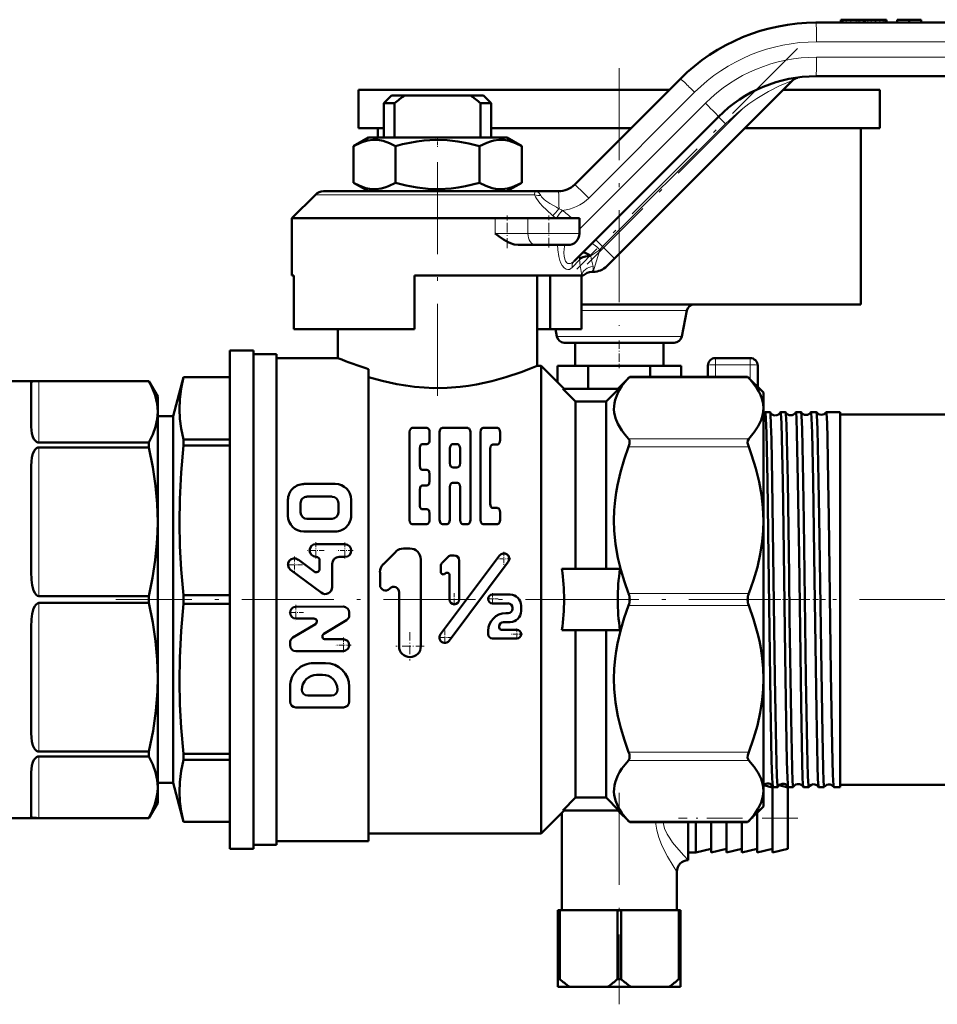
# Model space of a CAD drawing. Extents: x -1438 to 1837, y -1689 to 607.
# Tile 42 of 92: x -687 to -567, y -222 to -93. Entities that reach past the tile are written whole.
import ezdxf

# ---------------------------------------------------------------- set-up
doc = ezdxf.new("R2010")
doc.units = 0
doc.linetypes.add('DASHDOT', pattern=[18.5, 12, -3, 0.5, -3])

msp = doc.modelspace()

# ---------------------------------------------------------------- linework, layer by layer
at = {"color": 7, "lineweight": 50}
for p, q in [((-583.25, -93.68), (-509.61, -93.68)), ((-579.98, -93.33), (-580.01, -93.33)), ((-580.01, -93.33), (-580.01, -93.68)), ((-579.9, -93.33), (-579.98, -93.33)), ((-579.71, -93.33), (-579.9, -93.33)), ((-579.9, -93.33), (-579.9, -93.33)), ((-579.9, -93.33), (-579.9, -93.33)), ((-579.9, -93.33), (-579.9, -93.68)), ((-579.32, -93.33), (-579.71, -93.33)), ((-578.7, -93.33), (-579.32, -93.33)), ((-578, -93.33), (-578.7, -93.33)), ((-577.75, -93.33), (-578, -93.33)), ((-577.53, -93.33), (-577.75, -93.33)), ((-577.1, -93.33), (-577.53, -93.33)), ((-576.94, -93.33), (-577.1, -93.33)), ((-576.81, -93.33), (-576.94, -93.33)), ((-576.94, -93.33), (-576.94, -93.68)), ((-576.48, -93.33), (-576.81, -93.33)), ((-576.07, -93.33), (-576.48, -93.33)), ((-575.58, -93.33), (-576.07, -93.33)), ((-575.52, -93.33), (-575.57, -93.33)), ((-575.46, -93.33), (-575.52, -93.33)), ((-574.91, -93.33), (-575.46, -93.33)), ((-574.47, -93.33), (-574.91, -93.33)), ((-574.29, -93.33), (-574.47, -93.33)), ((-574.16, -93.33), (-574.29, -93.33)), ((-574.09, -93.33), (-574.16, -93.33)), ((-574.06, -93.33), (-574.09, -93.33)), ((-574.06, -93.33), (-574.06, -93.68)), ((-572.65, -93.33), (-571.1, -93.33)), ((-572.65, -93.33), (-572.65, -93.68)), ((-571.1, -93.33), (-569.55, -93.33)), ((-571.1, -93.33), (-571.1, -93.68)), ((-569.55, -93.33), (-569.55, -93.68)), ((-569.55, -93.33), (-569.55, -93.68)), ((-614.72, -114.8), (-600.92, -101)), ((-586.31, -101.24), (-609.52, -124.45)), ((-509.53, -100.68), (-583.25, -100.68)), ((-642.9, -102.43), (-608.9, -102.43)), ((-642.9, -102.43), (-642.9, -107.43)), ((-608.9, -102.43), (-602.35, -102.43)), ((-587.5, -102.43), (-574.9, -102.43)), ((-574.9, -102.43), (-574.9, -107.43)), ((-638.6, -103.18), (-639.6, -104.18)), ((-638.6, -103.18), (-636.89, -103.18)), ((-628.32, -103.18), (-636.89, -103.18)), ((-628.32, -103.18), (-626.6, -103.18)), ((-626.6, -103.18), (-625.6, -104.18)), ((-639.6, -104.18), (-638.2, -104.18)), ((-639.6, -104.18), (-639.6, -108.68)), ((-638.2, -108.68), (-638.2, -104.18)), ((-627, -104.18), (-625.6, -104.18)), ((-627, -108.68), (-627, -104.18)), ((-625.6, -104.18), (-625.6, -108.68)), ((-595.97, -105.95), (-614.8, -124.78)), ((-642.9, -107.43), (-639.6, -107.43)), ((-640.4, -107.43), (-640.4, -108.68)), ((-625.6, -107.43), (-608.9, -107.43)), ((-608.9, -107.43), (-607.35, -107.43)), ((-592.5, -107.43), (-574.9, -107.43)), ((-577.4, -107.43), (-577.4, -130.43)), ((-641.63, -108.68), (-643.57, -109.8)), ((-628.09, -108.68), (-641.63, -108.68)), ((-623.58, -108.68), (-628.09, -108.68)), ((-623.58, -108.68), (-621.63, -109.8)), ((-643.57, -109.8), (-643.57, -114.56)), ((-638.09, -109.8), (-638.09, -114.56)), ((-627.12, -109.8), (-627.12, -114.56)), ((-621.63, -109.8), (-621.63, -114.56)), ((-641.63, -115.68), (-643.57, -114.56)), ((-623.58, -115.68), (-621.63, -114.56)), ((-648.54, -116.12), (-651.6, -119.18)), ((-619.97, -115.68), (-647.48, -115.68)), ((-619.97, -115.68), (-616.84, -115.68)), ((-625.1, -119.18), (-651.6, -119.18)), ((-651.6, -126.68), (-651.6, -119.18)), ((-625.1, -119.18), (-620.81, -119.18)), ((-614.1, -119.18), (-620.81, -119.18)), ((-614.1, -121.18), (-614.1, -119.18)), ((-619.8, -122.68), (-622.08, -122.68)), ((-619.8, -122.68), (-615.6, -122.68)), ((-613.76, -123.74), (-613.77, -123.75)), ((-609.52, -124.45), (-610.52, -125.45)), ((-651.36, -126.68), (-651.6, -126.68)), ((-651.36, -133.68), (-651.36, -126.68)), ((-613.81, -126.68), (-635.6, -126.68)), ((-635.6, -126.68), (-635.6, -133.68)), ((-619.6, -126.68), (-619.6, -138.43)), ((-617.9, -133.68), (-617.9, -126.68)), ((-613.84, -133.68), (-613.84, -126.68)), ((-613.81, -126.68), (-613.6, -126.68)), ((-612.48, -126.18), (-612.29, -126.18)), ((-613.84, -130.43), (-608.9, -130.43)), ((-608.9, -130.43), (-577.4, -130.43)), ((-600.09, -131.24), (-600.74, -134.62)), ((-635.6, -133.68), (-651.36, -133.68)), ((-645.6, -137.43), (-645.6, -133.68)), ((-617.9, -133.68), (-619.6, -133.68)), ((-617.9, -133.68), (-613.84, -133.68)), ((-617.24, -133.68), (-617.06, -134.62)), ((-601.73, -135.43), (-616.08, -135.43)), ((-614.65, -135.43), (-614.65, -138.43)), ((-603.15, -135.43), (-603.15, -138.43)), ((-656.6, -136.43), (-659.71, -136.43)), ((-659.71, -136.43), (-659.71, -201.43)), ((-656.6, -136.43), (-656.6, -201.43)), ((-653.6, -136.93), (-656.6, -136.93)), ((-653.6, -136.93), (-653.6, -168.93)), ((-645.6, -137.43), (-653.6, -137.43)), ((-619.1, -138.43), (-619.6, -138.43)), ((-619.1, -138.43), (-619.1, -168.93)), ((-616.1, -141.43), (-619.1, -138.43)), ((-612.94, -138.43), (-616.98, -138.43)), ((-616.98, -138.43), (-616.98, -140.55)), ((-604.86, -138.43), (-612.94, -138.43)), ((-612.94, -138.43), (-612.94, -141.43)), ((-604.86, -138.43), (-604.86, -139.87)), ((-600.82, -138.43), (-604.86, -138.43)), ((-600.82, -138.43), (-600.82, -139.87)), ((-597.35, -138.43), (-597.35, -139.87)), ((-596.35, -137.43), (-594.1, -137.43)), ((-594.1, -137.43), (-591.85, -137.43)), ((-590.85, -138.43), (-590.85, -141.18)), ((-665.73, -139.93), (-667.1, -145.03)), ((-665.73, -139.93), (-665.73, -139.94)), ((-659.71, -139.93), (-665.73, -139.93)), ((-659.71, -139.94), (-665.73, -139.94)), ((-641.6, -138.86), (-641.6, -168.93)), ((-609.1, -141.43), (-607.54, -139.87)), ((-607.68, -140.02), (-607.54, -139.87)), ((-607.54, -139.87), (-592.16, -139.87)), ((-592.16, -139.87), (-592.02, -140.02)), ((-590.1, -141.93), (-592.16, -139.87)), ((-688.6, -140.43), (-670.26, -140.43)), ((-685.6, -140.66), (-685.6, -146.39)), ((-684.6, -140.43), (-670.26, -140.43)), ((-670.26, -140.43), (-670.26, -140.43)), ((-669.1, -142.43), (-670.26, -140.43)), ((-669.1, -144.45), (-669.1, -142.43)), ((-614.6, -143.1), (-616.26, -141.43)), ((-616.26, -141.43), (-608.94, -141.43)), ((-610.6, -143.1), (-608.94, -141.43)), ((-590.1, -141.93), (-590.1, -143.99)), ((-610.6, -143.1), (-614.6, -143.1)), ((-614.6, -143.1), (-614.6, -164.93)), ((-610.6, -143.1), (-610.6, -164.93)), ((-669.1, -158.79), (-669.1, -144.45)), ((-667.1, -145.03), (-669.1, -145.03)), ((-667.1, -145.03), (-667.1, -192.83)), ((-590.1, -143.99), (-590.1, -158.6)), ((-589.24, -144.47), (-589.85, -144.47)), ((-587.23, -144.47), (-587.86, -144.47)), ((-585.21, -144.47), (-585.88, -144.47)), ((-583.19, -144.47), (-583.9, -144.47)), ((-581.92, -144.47), (-581.93, -144.48)), ((-580.1, -144.47), (-581.92, -144.47)), ((-580.1, -144.47), (-580.1, -153.47)), ((-535.1, -144.78), (-580.1, -144.78)), ((-636.26, -147.11), (-636.26, -158.53)), ((-635.92, -146.55), (-633.99, -146.54)), ((-633.64, -147.1), (-633.64, -148.09)), ((-632.34, -147.1), (-632.34, -158.53)), ((-631.98, -146.54), (-628.67, -146.54)), ((-628.32, -147.1), (-628.32, -158.53)), ((-627.02, -147.1), (-627.02, -158.53)), ((-626.67, -146.54), (-624.79, -146.54)), ((-624.44, -147.1), (-624.44, -148.15)), ((-684.6, -148.46), (-670.26, -148.46)), ((-670.26, -149.1), (-670.26, -148.46)), ((-659.71, -148.04), (-665.73, -148.04)), ((-665.73, -148.04), (-665.73, -148.82)), ((-659.71, -148.82), (-665.73, -148.82)), ((-634.59, -148.65), (-633.99, -148.65)), ((-630.64, -148.65), (-630.01, -148.65)), ((-625.39, -148.7), (-624.79, -148.7)), ((-684.6, -149.1), (-670.26, -149.1)), ((-634.93, -149.2), (-634.93, -151.46)), ((-630.99, -149.2), (-630.99, -151.13)), ((-629.67, -149.2), (-629.67, -151.13)), ((-625.74, -149.26), (-625.74, -156.43)), ((-685.6, -151.49), (-685.6, -165.32)), ((-634.59, -152.02), (-633.99, -152.02)), ((-633.64, -152.58), (-633.64, -153.49)), ((-630.64, -151.69), (-630.01, -151.69)), ((-650.05, -153.86), (-645.94, -153.86)), ((-634.59, -154.04), (-633.99, -154.04)), ((-630.65, -153.71), (-630.01, -153.71)), ((-580.1, -153.47), (-580.1, -193.39)), ((-634.93, -154.6), (-634.93, -156.6)), ((-631, -154.27), (-631, -158.53)), ((-629.66, -154.27), (-629.66, -158.53)), ((-652.11, -157.99), (-652.11, -155.93)), ((-650.46, -157.58), (-650.46, -156.34)), ((-649.64, -155.51), (-646.35, -155.51)), ((-645.53, -157.57), (-645.53, -156.34)), ((-643.86, -157.98), (-643.88, -155.92)), ((-634.59, -157.15), (-633.99, -157.15)), ((-633.64, -157.71), (-633.64, -158.53)), ((-625.39, -156.99), (-624.79, -156.99)), ((-624.44, -157.54), (-624.44, -158.53)), ((-669.1, -179.07), (-669.1, -158.79)), ((-649.64, -158.4), (-646.35, -158.4)), ((-635.91, -159.09), (-633.99, -159.09)), ((-631.98, -159.09), (-631.35, -159.09)), ((-629.31, -159.09), (-628.67, -159.09)), ((-626.67, -159.09), (-624.79, -159.09)), ((-590.1, -158.6), (-590.1, -168.93)), ((-650.05, -160.05), (-645.93, -160.05)), ((-644.69, -161.71), (-648.48, -161.71)), ((-639.69, -164.34), (-638.04, -162.69)), ((-637.04, -162.27), (-636.21, -162.27)), ((-648.71, -165.28), (-650.78, -163.73)), ((-648.44, -163.36), (-648.48, -163.36)), ((-647.98, -163.82), (-647.98, -164.92)), ((-646.33, -164.28), (-646.33, -167.3)), ((-645.42, -163.36), (-644.69, -163.36)), ((-634.78, -175.02), (-634.79, -163.69)), ((-632.23, -173.47), (-624.52, -163.18)), ((-631.98, -164.11), (-631.24, -163.36)), ((-631.11, -174.31), (-623.39, -164.02)), ((-630.79, -163.18), (-630.42, -163.18)), ((-629.78, -163.82), (-629.78, -168.92)), ((-647.8, -168.03), (-651.77, -165.05)), ((-640.1, -167.05), (-640.1, -165.34)), ((-632.17, -164.56), (-632.17, -165.33)), ((-631.62, -165.55), (-631.6, -165.53)), ((-616.39, -164.93), (-608.81, -164.93)), ((-631.05, -165.75), (-631.05, -168.92)), ((-638.89, -167.55), (-638.83, -167.49)), ((-637.61, -175.03), (-637.62, -167.99)), ((-684.6, -168.48), (-670.26, -168.48)), ((-684.6, -169.38), (-670.26, -169.38)), ((-670.26, -169.38), (-670.26, -168.48)), ((-659.71, -168.37), (-665.73, -168.37)), ((-665.73, -168.37), (-665.73, -169.48)), ((-659.71, -169.48), (-665.73, -169.48)), ((-653.6, -168.93), (-653.6, -200.93)), ((-641.6, -168.93), (-641.6, -200.43)), ((-625.42, -168.28), (-623.13, -168.28)), ((-625.42, -169.43), (-623.41, -169.43)), ((-619.1, -168.93), (-619.1, -199.43)), ((-590.1, -168.93), (-590.1, -179.26)), ((-651.07, -169.87), (-644.89, -169.86)), ((-644.12, -170.63), (-644.12, -170.97)), ((-623.7, -170.72), (-623.41, -170.72)), ((-622.84, -170), (-622.84, -170.15)), ((-621.69, -170.44), (-621.69, -169.72)), ((-651.07, -171.41), (-648.73, -171.41)), ((-647.43, -173.4), (-644.49, -171.63)), ((-623.99, -171.87), (-623.13, -171.87)), ((-685.6, -172.54), (-685.6, -186.37)), ((-651.47, -173.89), (-648.53, -172.13)), ((-626, -173.02), (-626, -173.45)), ((-624.56, -172.44), (-624.56, -172.59)), ((-624.27, -172.87), (-622.26, -172.87)), ((-616.39, -172.93), (-608.81, -172.93)), ((-614.6, -172.93), (-614.6, -194.76)), ((-610.6, -172.93), (-610.6, -194.76)), ((-651.84, -174.56), (-651.84, -174.89)), ((-647.23, -174.11), (-644.89, -174.11)), ((-625.42, -174.02), (-622.26, -174.02)), ((-651.07, -175.66), (-644.89, -175.66)), ((-648.76, -177.21), (-647.21, -177.21)), ((-669.1, -193.41), (-669.1, -179.07)), ((-648.37, -178.75), (-647.59, -178.75)), ((-590.1, -179.26), (-590.1, -193.87)), ((-651.84, -182.23), (-651.84, -180.3)), ((-644.11, -182.23), (-644.11, -180.3)), ((-649.52, -181.46), (-646.43, -181.46)), ((-651.07, -183.01), (-644.89, -183)), ((-684.6, -188.76), (-670.26, -188.76)), ((-670.26, -189.4), (-670.26, -188.76)), ((-684.6, -189.4), (-670.26, -189.4)), ((-659.71, -189.04), (-665.73, -189.04)), ((-665.73, -189.04), (-665.73, -189.82)), ((-659.71, -189.82), (-665.73, -189.82)), ((-685.6, -191.47), (-685.6, -197.2)), ((-669.1, -192.83), (-667.1, -192.83)), ((-669.1, -195.43), (-669.1, -193.41)), ((-667.1, -192.83), (-665.73, -197.93)), ((-590.1, -193.87), (-590.1, -195.93)), ((-588.9, -193.43), (-590.08, -193.14)), ((-588.9, -193.31), (-588.9, -201.93)), ((-588.23, -193.39), (-588.86, -193.39)), ((-586.9, -193.43), (-588.05, -193.14)), ((-586.9, -193.43), (-586.9, -201.43)), ((-586.22, -193.39), (-586.87, -193.39)), ((-584.2, -193.39), (-584.89, -193.39)), ((-582.17, -193.39), (-582.91, -193.39)), ((-582.17, -193.38), (-582.17, -193.39)), ((-580.93, -193.39), (-580.94, -193.38)), ((-580.1, -193.39), (-580.93, -193.39)), ((-535.1, -193.08), (-580.1, -193.08)), ((-614.6, -194.76), (-616.26, -196.43)), ((-610.6, -194.76), (-614.6, -194.76)), ((-610.6, -194.76), (-608.94, -196.43)), ((-669.1, -195.43), (-670.26, -197.43)), ((-616.1, -196.43), (-619.1, -199.43)), ((-616.26, -196.43), (-608.94, -196.43)), ((-609.1, -196.43), (-607.54, -197.99)), ((-590.1, -195.93), (-592.16, -197.99)), ((-688.6, -197.43), (-670.26, -197.43)), ((-684.6, -197.43), (-670.26, -197.43)), ((-670.26, -197.43), (-670.26, -197.43)), ((-616.4, -196.73), (-616.4, -209.43)), ((-590.9, -196.73), (-590.9, -201.93)), ((-659.71, -197.92), (-665.73, -197.92)), ((-665.73, -197.92), (-665.73, -197.93)), ((-659.71, -197.93), (-665.73, -197.93)), ((-607.54, -197.99), (-607.68, -197.84)), ((-607.54, -197.99), (-592.16, -197.99)), ((-599.9, -197.99), (-599.9, -202.93)), ((-598.9, -197.99), (-598.9, -201.93)), ((-596.9, -197.99), (-596.9, -201.93)), ((-594.9, -197.99), (-594.9, -201.93)), ((-592.9, -197.99), (-592.9, -201.93)), ((-592.02, -197.84), (-592.16, -197.99)), ((-619.1, -199.43), (-641.6, -199.43)), ((-659.71, -201.43), (-656.6, -201.43)), ((-653.6, -200.93), (-656.6, -200.93)), ((-641.6, -200.43), (-653.6, -200.43)), ((-596.9, -201.43), (-598.9, -201.93)), ((-594.9, -201.43), (-596.9, -201.93)), ((-592.9, -201.43), (-594.9, -201.93)), ((-590.9, -201.43), (-592.9, -201.93)), ((-588.9, -201.43), (-590.9, -201.93)), ((-586.9, -201.43), (-588.9, -201.93)), ((-599.9, -201.93), (-598.9, -201.93)), ((-601.4, -204.43), (-601.4, -209.43)), ((-616.9, -209.43), (-616.9, -218.43)), ((-616.9, -209.43), (-616.66, -209.43)), ((-616.66, -209.43), (-616.66, -218.43)), ((-609.15, -209.43), (-616.66, -209.43)), ((-609.15, -209.43), (-609.15, -218.43)), ((-609.15, -209.43), (-608.66, -209.43)), ((-608.66, -209.43), (-608.66, -218.43)), ((-601.15, -209.43), (-608.66, -209.43)), ((-601.15, -209.43), (-601.15, -218.43)), ((-601.15, -209.43), (-600.9, -209.43)), ((-600.9, -209.43), (-600.9, -218.43)), ((-616.9, -218.43), (-616.66, -218.43)), ((-616.9, -219.43), (-616.9, -218.43)), ((-616.9, -219.43), (-615.45, -219.43)), ((-610.36, -219.43), (-615.45, -219.43)), ((-610.36, -219.43), (-607.45, -219.43)), ((-609.15, -218.43), (-608.66, -218.43)), ((-602.36, -219.43), (-607.45, -219.43)), ((-602.36, -219.43), (-600.9, -219.43)), ((-601.15, -218.43), (-600.9, -218.43)), ((-600.9, -219.43), (-600.9, -218.43))]:
    msp.add_line(p, q, dxfattribs=at)
at = {"color": 7, "lineweight": 18}
for p, q in [((-579.98, -93.33), (-579.98, -93.68)), ((-579.9, -93.33), (-579.9, -93.68)), ((-579.9, -93.33), (-579.9, -93.68)), ((-579.71, -93.33), (-579.71, -93.68)), ((-579.32, -93.33), (-579.32, -93.68)), ((-578.7, -93.33), (-578.7, -93.68)), ((-578, -93.33), (-578, -93.68)), ((-577.75, -93.33), (-577.75, -93.68)), ((-577.53, -93.33), (-577.53, -93.68)), ((-577.1, -93.33), (-577.1, -93.68)), ((-576.81, -93.33), (-576.81, -93.68)), ((-576.48, -93.33), (-576.48, -93.68)), ((-576.07, -93.33), (-576.07, -93.68)), ((-575.52, -93.33), (-575.52, -93.68)), ((-575.46, -93.33), (-575.46, -93.68)), ((-574.91, -93.33), (-574.91, -93.68)), ((-574.47, -93.33), (-574.47, -93.68)), ((-574.29, -93.33), (-574.29, -93.68)), ((-574.16, -93.33), (-574.16, -93.68)), ((-574.09, -93.33), (-574.09, -93.68)), ((-509.53, -96.18), (-583.17, -96.18)), ((-583.17, -98.18), (-509.45, -98.18)), ((-599.08, -102.77), (-612.88, -116.57)), ((-614.1, -120.62), (-597.67, -104.18)), ((-595.05, -106.88), (-595.97, -105.95)), ((-595.05, -106.88), (-611.07, -122.9)), ((-619.94, -116.12), (-648.54, -116.12)), ((-625.1, -121.18), (-625.1, -119.18)), ((-620.81, -121.18), (-620.81, -119.18)), ((-625.1, -121.18), (-620.81, -121.18)), ((-614.1, -121.18), (-620.81, -121.18)), ((-611.07, -122.9), (-611.99, -121.97)), ((-611.07, -122.9), (-611.46, -123.3)), ((-609.52, -124.45), (-611.07, -122.9)), ((-614.09, -124.6), (-614.06, -124.55)), ((-611.46, -123.3), (-612.62, -124.11)), ((-612.29, -126.18), (-611.46, -123.3)), ((-614.09, -124.6), (-615.06, -125.62)), ((-600.09, -131.24), (-613.84, -131.24)), ((-600.74, -134.62), (-617.06, -134.62)), ((-596.35, -138.3), (-596.35, -137.43)), ((-596.35, -138.3), (-596.35, -139.87)), ((-596.35, -138.3), (-591.85, -138.3)), ((-591.85, -138.3), (-591.85, -137.43)), ((-591.85, -138.3), (-591.85, -140.18)), ((-684.6, -140.43), (-684.6, -148.46)), ((-607.68, -140.02), (-592.02, -140.02)), ((-607.68, -147.95), (-592.02, -147.95)), ((-684.6, -149.1), (-684.6, -168.48)), ((-607.68, -149.03), (-592.02, -149.03)), ((-607.68, -168.16), (-592.02, -168.16)), ((-684.6, -169.38), (-684.6, -188.76)), ((-607.68, -169.7), (-592.02, -169.7)), ((-684.6, -189.4), (-684.6, -197.43)), ((-607.68, -188.83), (-592.02, -188.83)), ((-607.68, -189.91), (-592.02, -189.91)), ((-607.68, -197.84), (-592.02, -197.84))]:
    msp.add_line(p, q, dxfattribs=at)
at = {"color": 7, "linetype": 'DASHDOT', "lineweight": 18, "ltscale": 0.010515}
for p, q in [((-578, -93.29), (-578, -93.72)), ((-575.58, -93.29), (-575.58, -93.72))]:
    msp.add_line(p, q, dxfattribs=at)
at = {"color": 7, "linetype": 'DASHDOT', "lineweight": 18}
for p, q in [((-585.65, -97.04), (-614.46, -125.85)), ((-608.9, -99.63), (-608.9, -133.23)), ((-592.75, -104.85), (-613.09, -125.19)), ((-632.6, -111.87), (-632.6, -144.07)), ((-609.15, -168.93), (-674.55, -168.93)), ((-587.85, -168.93), (-612.67, -168.93)), ((-528.56, -168.93), (-586.47, -168.93)), ((-608.9, -194.13), (-608.9, -221.73))]:
    msp.add_line(p, q, dxfattribs=at)
at = {"color": 7, "linetype": 'DASHDOT', "lineweight": 18, "ltscale": 0.033697}
msp.add_line((-632.6, -108.57), (-632.6, -109.92), dxfattribs=at)
at = {"color": 7, "linetype": 'DASHDOT', "lineweight": 18, "ltscale": 0.106597}
msp.add_line((-623.52, -123.09), (-623.52, -118.82), dxfattribs=at)
at = {"color": 7, "linetype": 'DASHDOT', "lineweight": 18, "ltscale": 0.105015}
msp.add_line((-618.1, -123.03), (-618.1, -118.83), dxfattribs=at)
at = {"color": 7, "linetype": 'DASHDOT', "lineweight": 18, "ltscale": 0.090015}
msp.add_line((-608.9, -135.13), (-608.9, -138.73), dxfattribs=at)
at = {"color": 7, "linetype": 'DASHDOT', "lineweight": 18, "ltscale": 0.053536}
for p, q in [((-648.48, -161.46), (-648.48, -163.6)), ((-644.69, -161.47), (-644.69, -163.61))]:
    msp.add_line(p, q, dxfattribs=at)
at = {"color": 7, "linetype": 'DASHDOT', "lineweight": 18, "ltscale": 0.053537}
for p, q in [((-647.41, -162.53), (-649.56, -162.53)), ((-643.62, -162.54), (-645.76, -162.54)), ((-650.21, -164.39), (-652.35, -164.39)), ((-651.28, -163.32), (-651.28, -165.46))]:
    msp.add_line(p, q, dxfattribs=at)
at = {"color": 7, "linetype": 'DASHDOT', "lineweight": 18, "ltscale": 0.0456}
for p, q in [((-623.95, -162.69), (-623.95, -164.51)), ((-631.67, -172.98), (-631.67, -174.8))]:
    msp.add_line(p, q, dxfattribs=at)
at = {"color": 7, "linetype": 'DASHDOT', "lineweight": 18, "ltscale": 0.045599}
for p, q in [((-623.04, -163.6), (-624.87, -163.6)), ((-630.76, -173.89), (-632.58, -173.89))]:
    msp.add_line(p, q, dxfattribs=at)
at = {"color": 7, "linetype": 'DASHDOT', "lineweight": 18, "ltscale": 0.041454}
msp.add_line((-630.42, -168.09), (-630.42, -169.75), dxfattribs=at)
at = {"color": 7, "linetype": 'DASHDOT', "lineweight": 18, "ltscale": 0.037309}
for p, q in [((-625.42, -168.11), (-625.42, -169.6)), ((-624.68, -168.86), (-626.17, -168.86)), ((-622.26, -172.7), (-622.26, -174.19)), ((-621.52, -173.45), (-623.01, -173.45))]:
    msp.add_line(p, q, dxfattribs=at)
at = {"color": 7, "linetype": 'DASHDOT', "lineweight": 18, "ltscale": 0.041455}
msp.add_line((-629.59, -168.92), (-631.24, -168.92), dxfattribs=at)
at = {"color": 7, "linetype": 'DASHDOT', "lineweight": 18, "ltscale": 0.040375}
msp.add_line((-588.09, -168.93), (-589.71, -168.93), dxfattribs=at)
at = {"color": 7, "linetype": 'DASHDOT', "lineweight": 18, "ltscale": 0.041293}
msp.add_line((-586.07, -168.93), (-587.72, -168.93), dxfattribs=at)
at = {"color": 7, "linetype": 'DASHDOT', "lineweight": 18, "ltscale": 0.042334}
msp.add_line((-584.05, -168.93), (-585.74, -168.93), dxfattribs=at)
at = {"color": 7, "linetype": 'DASHDOT', "lineweight": 18, "ltscale": 0.043544}
msp.add_line((-582.02, -168.93), (-583.77, -168.93), dxfattribs=at)
at = {"color": 7, "linetype": 'DASHDOT', "lineweight": 18, "ltscale": 0.050247}
msp.add_line((-650.07, -170.64), (-652.08, -170.64), dxfattribs=at)
at = {"color": 7, "linetype": 'DASHDOT', "lineweight": 18, "ltscale": 0.050248}
for p, q in [((-651.07, -169.63), (-651.07, -171.64)), ((-644.89, -173.88), (-644.89, -175.89))]:
    msp.add_line(p, q, dxfattribs=at)
at = {"color": 7, "linetype": 'DASHDOT', "lineweight": 18, "ltscale": 0.092121}
msp.add_line((-636.2, -173.18), (-636.2, -176.87), dxfattribs=at)
at = {"color": 7, "linetype": 'DASHDOT', "lineweight": 18, "ltscale": 0.050249}
msp.add_line((-643.88, -174.88), (-645.89, -174.88), dxfattribs=at)
at = {"color": 7, "linetype": 'DASHDOT', "lineweight": 18, "ltscale": 0.09212}
msp.add_line((-634.35, -175.03), (-638.04, -175.03), dxfattribs=at)
at = {"color": 7, "linetype": 'DASHDOT', "lineweight": 18, "ltscale": 0.390015}
msp.add_line((-585.6, -197.43), (-601.2, -197.43), dxfattribs=at)
at = {"color": 7, "lineweight": 18}
for points in [[(-586.31, -101.24), (-588, -101.91), (-589.46, -102.65), (-590.98, -103.57), (-592, -104.27), (-592.79, -104.87), (-593.57, -105.51), (-595.05, -106.88)], [(-619.97, -115.68), (-619.76, -115.7), (-619.57, -115.77), (-619.36, -115.91), (-619.13, -116.23)], [(-619.94, -116.12), (-619.93, -115.77), (-619.95, -115.7), (-619.96, -115.68), (-619.96, -115.68), (-619.97, -115.68)], [(-617.57, -118.87), (-618.46, -118.07), (-618.88, -117.65), (-619.26, -117.22), (-619.68, -116.64), (-619.83, -116.38), (-619.94, -116.12)], [(-619.13, -116.23), (-619.03, -116.4), (-618.7, -116.73), (-618.47, -116.92), (-617.97, -117.26), (-617.11, -117.77), (-616.77, -117.95)], [(-616.34, -125.37), (-616.51, -125.06), (-616.64, -124.71), (-616.79, -124.18), (-616.91, -123.3), (-616.94, -122.68)], [(-616.02, -122.68), (-616.09, -123.19), (-616.12, -123.69), (-616.1, -124.15), (-616.02, -124.55), (-615.9, -124.81), (-615.75, -125), (-615.61, -125.08), (-615.45, -125.11), (-615.26, -125.08), (-615.07, -124.99), (-614.8, -124.78)], [(-615.06, -125.62), (-615.22, -125.77), (-615.41, -125.86), (-615.61, -125.89), (-615.81, -125.85), (-616.08, -125.68), (-616.34, -125.37)], [(-604.16, -197.99), (-604.01, -199.02), (-603.73, -199.99), (-603.38, -200.88), (-602.99, -201.71), (-602.61, -202.43), (-601.89, -203.66), (-601.4, -204.43)], [(-603.2, -197.99), (-603.11, -198.39), (-602.99, -198.78), (-602.65, -199.52), (-602.32, -200.08), (-601.95, -200.61), (-601.44, -201.25), (-600.48, -202.33), (-599.9, -202.93)]]:
    msp.add_lwpolyline(points, dxfattribs=at)
at = {"color": 7, "lineweight": 50}
for points in [[(-638.09, -109.8), (-638.89, -109.39), (-639.71, -109.1), (-640.38, -108.98), (-641.04, -108.96), (-641.71, -109.05), (-642.18, -109.17), (-642.65, -109.34), (-643.57, -109.8)], [(-627.12, -109.8), (-628.52, -109.44), (-629.94, -109.17), (-631.37, -109), (-632.87, -108.96), (-634.36, -109.05), (-635.3, -109.17), (-636.24, -109.34), (-637.17, -109.55), (-638.09, -109.8)], [(-621.63, -109.8), (-622.44, -109.39), (-623.26, -109.1), (-623.92, -108.98), (-624.59, -108.96), (-625.25, -109.05), (-625.72, -109.17), (-626.19, -109.34), (-627.12, -109.8)], [(-643.57, -114.56), (-642.76, -114.97), (-641.94, -115.26), (-641.28, -115.38), (-640.62, -115.4), (-639.95, -115.31), (-639.48, -115.19), (-639.01, -115.02), (-638.09, -114.56)], [(-638.09, -114.56), (-636.69, -114.92), (-635.27, -115.19), (-633.83, -115.36), (-632.34, -115.4), (-630.85, -115.31), (-629.9, -115.19), (-628.96, -115.02), (-628.04, -114.81), (-627.12, -114.56)], [(-627.12, -114.56), (-626.31, -114.97), (-625.49, -115.26), (-624.83, -115.38), (-624.16, -115.4), (-623.5, -115.31), (-623.02, -115.19), (-622.56, -115.02), (-621.63, -114.56)], [(-622.08, -122.68), (-622.6, -122.62), (-623.09, -122.45), (-623.4, -122.31), (-624, -121.96), (-624.56, -121.58), (-625.1, -121.18)], [(-614.06, -124.55), (-613.9, -124.41), (-613.65, -124.29), (-613.33, -124.19), (-612.81, -124.11), (-612.62, -124.11)], [(-613.76, -123.74), (-613.7, -123.7), (-613.54, -123.68), (-613.35, -123.72), (-612.92, -123.91), (-612.62, -124.11)], [(-641.6, -139.91), (-639.84, -140.41), (-637.9, -140.83), (-636.76, -141.03), (-635.59, -141.18), (-634.34, -141.28), (-633.07, -141.34), (-631.35, -141.31), (-629.66, -141.18), (-628.58, -141.05), (-627.53, -140.88), (-625.54, -140.45), (-623.72, -139.94), (-621.69, -139.26), (-620.48, -138.79), (-619.6, -138.43)], [(-665.73, -139.94), (-666.05, -141.39), (-666.23, -142.85), (-666.27, -144.11), (-666.21, -145.38), (-666.04, -146.64), (-665.73, -148.04)], [(-685.6, -140.66), (-685.59, -140.6), (-685.56, -140.55), (-685.49, -140.5), (-685.38, -140.47), (-684.93, -140.44), (-684.6, -140.43)], [(-669.1, -144.45), (-669.12, -143.92), (-669.18, -143.39), (-669.29, -142.84), (-669.44, -142.29), (-669.86, -141.21), (-670.26, -140.43)], [(-607.68, -140.02), (-608.14, -140.54), (-608.55, -141.07), (-608.88, -141.58), (-609.15, -142.09), (-609.45, -142.9), (-609.54, -143.31), (-609.59, -143.72), (-609.6, -144.13), (-609.56, -144.53), (-609.39, -145.27), (-609.09, -146.01), (-608.84, -146.46), (-608.55, -146.9), (-608.14, -147.43), (-607.68, -147.95)], [(-590.1, -143.99), (-590.14, -143.41), (-590.27, -142.83), (-590.48, -142.25), (-590.69, -141.81), (-590.96, -141.36), (-591.64, -140.44), (-592.02, -140.02)], [(-670.26, -148.46), (-669.74, -147.4), (-669.38, -146.39), (-669.17, -145.41), (-669.1, -144.45)], [(-592.02, -147.95), (-591.31, -147.12), (-590.78, -146.31), (-590.4, -145.52), (-590.18, -144.75), (-590.1, -143.99)], [(-589.57, -153.47), (-589.7, -147.2), (-589.77, -145.3), (-589.82, -144.56), (-589.84, -144.48), (-589.85, -144.47), (-589.85, -144.47), (-589.85, -144.47)], [(-588.96, -153.47), (-589.07, -148.03), (-589.12, -146.1), (-589.2, -144.72), (-589.22, -144.53), (-589.23, -144.48)], [(-587.58, -153.47), (-587.7, -147.88), (-587.75, -145.94), (-587.83, -144.64), (-587.85, -144.49), (-587.86, -144.48), (-587.86, -144.47), (-587.86, -144.47), (-587.86, -144.47)], [(-586.94, -153.47), (-587.05, -148.03), (-587.11, -146.09), (-587.18, -144.71), (-587.2, -144.52), (-587.22, -144.48)], [(-585.6, -153.47), (-585.73, -147.2), (-585.8, -145.29), (-585.85, -144.56), (-585.87, -144.48), (-585.88, -144.47), (-585.88, -144.47), (-585.88, -144.47)], [(-584.92, -153.47), (-585.07, -146.72), (-585.15, -144.91), (-585.18, -144.55), (-585.19, -144.49), (-585.2, -144.48)], [(-583.62, -153.47), (-583.75, -147.2), (-583.82, -145.29), (-583.87, -144.56), (-583.89, -144.48), (-583.89, -144.47), (-583.9, -144.47), (-583.9, -144.47)], [(-582.9, -153.47), (-583.05, -146.7), (-583.13, -144.9), (-583.16, -144.54), (-583.17, -144.49), (-583.18, -144.48)], [(-581.64, -153.47), (-581.75, -147.88), (-581.81, -145.94), (-581.88, -144.64), (-581.91, -144.49), (-581.91, -144.48), (-581.92, -144.47), (-581.92, -144.47), (-581.92, -144.47)], [(-685.6, -146.39), (-685.58, -146.82), (-685.52, -147.27), (-685.38, -147.72), (-685.24, -148.02), (-685.14, -148.16), (-684.93, -148.36), (-684.73, -148.45), (-684.6, -148.46)], [(-635.92, -146.55), (-635.99, -146.57), (-636.11, -146.66), (-636.22, -146.84), (-636.26, -147.11)], [(-633.64, -147.1), (-633.66, -146.89), (-633.74, -146.7), (-633.82, -146.62), (-633.91, -146.56), (-633.99, -146.54)], [(-631.98, -146.54), (-632.06, -146.56), (-632.18, -146.64), (-632.26, -146.76), (-632.31, -146.89), (-632.34, -147.1)], [(-628.32, -147.1), (-628.35, -146.89), (-628.43, -146.7), (-628.5, -146.61), (-628.6, -146.56), (-628.67, -146.54)], [(-626.67, -146.54), (-626.75, -146.56), (-626.87, -146.64), (-626.97, -146.83), (-627.02, -147.1)], [(-624.44, -147.1), (-624.46, -146.93), (-624.51, -146.76), (-624.59, -146.64), (-624.71, -146.56), (-624.79, -146.54)], [(-665.73, -148.82), (-666.05, -152.34), (-666.23, -155.86), (-666.27, -158.91), (-666.21, -161.96), (-666.04, -165), (-665.73, -168.37)], [(-634.93, -149.2), (-634.89, -148.92), (-634.78, -148.74), (-634.69, -148.67), (-634.59, -148.65)], [(-633.99, -148.65), (-633.88, -148.62), (-633.79, -148.55), (-633.71, -148.43), (-633.66, -148.3), (-633.64, -148.09)], [(-630.64, -148.65), (-630.73, -148.67), (-630.8, -148.71), (-630.89, -148.82), (-630.96, -149.01), (-630.99, -149.2)], [(-629.67, -149.2), (-629.69, -149), (-629.77, -148.82), (-629.86, -148.7), (-629.93, -148.67), (-630.01, -148.65)], [(-625.74, -149.26), (-625.69, -148.98), (-625.58, -148.79), (-625.49, -148.73), (-625.39, -148.7)], [(-624.79, -148.7), (-624.65, -148.65), (-624.52, -148.49), (-624.46, -148.32), (-624.44, -148.15)], [(-607.68, -149.03), (-607.57, -148.63), (-607.55, -148.27), (-607.59, -148.09), (-607.68, -147.95)], [(-592.02, -147.95), (-592.14, -148.18), (-592.16, -148.5), (-592.07, -148.88), (-592.02, -149.03)], [(-685.6, -151.49), (-685.58, -150.94), (-685.52, -150.4), (-685.38, -149.89), (-685.23, -149.56), (-685.13, -149.4), (-684.92, -149.2), (-684.72, -149.11), (-684.6, -149.1)], [(-669.1, -158.79), (-669.17, -156.45), (-669.38, -154.09), (-669.74, -151.65), (-670.26, -149.1)], [(-607.68, -149.03), (-608.27, -150.67), (-608.76, -152.33), (-609.15, -154.02), (-609.32, -154.99), (-609.45, -155.97), (-609.56, -157.29), (-609.6, -158.6), (-609.56, -159.92), (-609.39, -161.71), (-609.09, -163.48), (-608.71, -165.06), (-608.24, -166.63), (-607.68, -168.16)], [(-590.1, -158.6), (-590.16, -156.93), (-590.34, -155.26), (-590.65, -153.56), (-591.08, -151.83), (-591.64, -150.05), (-592.02, -149.03)], [(-634.59, -152.02), (-634.72, -151.98), (-634.82, -151.88), (-634.88, -151.75), (-634.93, -151.46)], [(-630.99, -151.13), (-630.95, -151.4), (-630.86, -151.57), (-630.79, -151.63), (-630.64, -151.69)], [(-630.01, -151.69), (-629.86, -151.63), (-629.79, -151.56), (-629.71, -151.39), (-629.67, -151.13)], [(-633.64, -152.58), (-633.69, -152.29), (-633.76, -152.16), (-633.86, -152.06), (-633.99, -152.02)], [(-634.93, -154.6), (-634.88, -154.31), (-634.81, -154.18), (-634.71, -154.08), (-634.59, -154.04)], [(-633.99, -154.04), (-633.86, -154), (-633.76, -153.91), (-633.69, -153.78), (-633.64, -153.49)], [(-631, -154.27), (-630.94, -153.97), (-630.87, -153.85), (-630.77, -153.75), (-630.65, -153.71)], [(-630.01, -153.71), (-629.88, -153.75), (-629.78, -153.85), (-629.71, -153.97), (-629.66, -154.27)], [(-588.87, -193.38), (-588.89, -193.29), (-588.92, -192.89), (-588.96, -192.19), (-589.03, -189.99), (-589.17, -182.38), (-589.38, -166.6), (-589.57, -153.47)], [(-588.23, -193.39), (-588.24, -193.39), (-588.24, -193.39), (-588.24, -193.38), (-588.25, -193.37), (-588.27, -193.22), (-588.34, -191.95), (-588.44, -188.31), (-588.6, -179.04), (-588.86, -159.89), (-588.96, -153.47)], [(-586.88, -193.38), (-586.89, -193.36), (-586.9, -193.3), (-586.93, -192.91), (-586.97, -192.23), (-587.04, -190.05), (-587.14, -184.87), (-587.27, -176.23), (-587.49, -159.47), (-587.58, -153.47)], [(-586.22, -193.39), (-586.22, -193.39), (-586.22, -193.39), (-586.23, -193.38), (-586.23, -193.36), (-586.27, -193.11), (-586.3, -192.63), (-586.36, -190.99), (-586.5, -184.44), (-586.69, -171.3), (-586.76, -165.8), (-586.94, -153.47)], [(-584.9, -193.38), (-584.9, -193.37), (-584.92, -193.31), (-584.95, -192.93), (-584.99, -192.25), (-585.06, -190.09), (-585.2, -182.56), (-585.46, -163.19), (-585.6, -153.47)], [(-584.2, -193.39), (-584.2, -193.39), (-584.2, -193.39), (-584.2, -193.38), (-584.21, -193.37), (-584.23, -193.22), (-584.31, -191.95), (-584.41, -188.31), (-584.57, -179.05), (-584.84, -158.72), (-584.92, -153.47)], [(-582.92, -193.38), (-582.93, -193.36), (-582.94, -193.24), (-583, -192.4), (-583.06, -190.54), (-583.2, -183.51), (-583.44, -166.22), (-583.62, -153.47)], [(-582.17, -193.39), (-582.18, -193.39), (-582.18, -193.39), (-582.18, -193.38), (-582.19, -193.36), (-582.22, -193.11), (-582.26, -192.63), (-582.32, -190.99), (-582.42, -186.54), (-582.59, -175.54), (-582.83, -158.15), (-582.9, -153.47)], [(-580.94, -193.38), (-580.94, -193.38), (-580.95, -193.35), (-580.97, -193.17), (-581.05, -191.81), (-581.14, -188.04), (-581.3, -178.54), (-581.57, -158.22), (-581.64, -153.47)], [(-634.59, -157.15), (-634.68, -157.13), (-634.76, -157.08), (-634.87, -156.93), (-634.92, -156.75), (-634.93, -156.6)], [(-625.39, -156.99), (-625.48, -156.97), (-625.57, -156.91), (-625.65, -156.8), (-625.71, -156.66), (-625.74, -156.43)], [(-633.64, -157.71), (-633.69, -157.41), (-633.76, -157.28), (-633.87, -157.19), (-633.99, -157.15)], [(-624.44, -157.54), (-624.47, -157.35), (-624.53, -157.17), (-624.62, -157.06), (-624.73, -157), (-624.79, -156.99)], [(-670.26, -168.48), (-669.77, -166.09), (-669.42, -163.8), (-669.2, -161.58), (-669.13, -160.18), (-669.1, -158.79)], [(-636.26, -158.53), (-636.2, -158.83), (-636.13, -158.96), (-636.03, -159.05), (-635.91, -159.09)], [(-633.99, -159.09), (-633.89, -159.07), (-633.81, -159.01), (-633.71, -158.86), (-633.65, -158.68), (-633.64, -158.53)], [(-632.34, -158.53), (-632.28, -158.83), (-632.21, -158.96), (-632.1, -159.05), (-631.98, -159.09)], [(-631.35, -159.09), (-631.26, -159.07), (-631.17, -159.01), (-631.09, -158.9), (-631.03, -158.76), (-631, -158.53)], [(-629.66, -158.53), (-629.6, -158.83), (-629.53, -158.96), (-629.43, -159.05), (-629.31, -159.09)], [(-628.67, -159.09), (-628.58, -159.07), (-628.5, -159.01), (-628.41, -158.9), (-628.35, -158.76), (-628.32, -158.53)], [(-627.02, -158.53), (-626.96, -158.83), (-626.89, -158.96), (-626.79, -159.05), (-626.67, -159.09)], [(-624.79, -159.09), (-624.7, -159.07), (-624.62, -159.01), (-624.53, -158.9), (-624.48, -158.76), (-624.44, -158.53)], [(-592.02, -168.16), (-591.39, -166.4), (-590.89, -164.69), (-590.52, -163.01), (-590.27, -161.37), (-590.14, -159.98), (-590.1, -158.6)], [(-685.6, -165.32), (-685.56, -166.37), (-685.46, -167.06), (-685.38, -167.4), (-685.28, -167.74), (-685.13, -168.06), (-685.04, -168.2), (-684.92, -168.34), (-684.79, -168.43), (-684.6, -168.48)], [(-685.6, -172.54), (-685.56, -171.49), (-685.46, -170.8), (-685.38, -170.46), (-685.28, -170.12), (-685.13, -169.8), (-685.04, -169.65), (-684.92, -169.52), (-684.79, -169.43), (-684.6, -169.38)], [(-669.1, -179.07), (-669.17, -176.74), (-669.38, -174.37), (-669.74, -171.93), (-670.26, -169.38)], [(-665.73, -169.48), (-666.05, -173), (-666.23, -176.53), (-666.27, -179.57), (-666.21, -182.62), (-666.04, -185.67), (-665.73, -189.04)], [(-607.68, -169.7), (-608.27, -171.33), (-608.76, -173), (-609.15, -174.68), (-609.32, -175.66), (-609.45, -176.64), (-609.56, -177.95), (-609.6, -179.27), (-609.56, -180.59), (-609.39, -182.37), (-609.09, -184.14), (-608.71, -185.73), (-608.24, -187.29), (-607.68, -188.83)], [(-590.1, -179.26), (-590.14, -177.93), (-590.25, -176.6), (-590.44, -175.28), (-590.63, -174.3), (-590.86, -173.32), (-591.38, -171.49), (-592.02, -169.7)], [(-670.26, -188.76), (-669.71, -186.04), (-669.34, -183.45), (-669.15, -180.93), (-669.1, -179.07)], [(-592.02, -188.83), (-591.39, -187.07), (-590.89, -185.35), (-590.52, -183.68), (-590.27, -182.03), (-590.14, -180.64), (-590.1, -179.26)], [(-685.6, -186.37), (-685.58, -186.92), (-685.52, -187.46), (-685.38, -187.97), (-685.23, -188.3), (-685.13, -188.46), (-684.92, -188.66), (-684.72, -188.75), (-684.6, -188.76)], [(-685.6, -191.47), (-685.58, -191.04), (-685.52, -190.59), (-685.38, -190.14), (-685.24, -189.84), (-685.14, -189.69), (-684.93, -189.5), (-684.73, -189.41), (-684.6, -189.4)], [(-669.1, -193.41), (-669.17, -192.45), (-669.38, -191.47), (-669.74, -190.46), (-670.26, -189.4)], [(-665.73, -189.82), (-666.05, -191.28), (-666.23, -192.74), (-666.27, -194), (-666.21, -195.27), (-666.04, -196.53), (-665.73, -197.92)], [(-607.68, -189.91), (-608.14, -190.43), (-608.55, -190.96), (-608.88, -191.46), (-609.15, -191.98), (-609.45, -192.79), (-609.54, -193.2), (-609.59, -193.61), (-609.6, -194.02), (-609.56, -194.42), (-609.39, -195.16), (-609.09, -195.9), (-608.84, -196.35), (-608.55, -196.79), (-608.14, -197.32), (-607.68, -197.84)], [(-607.68, -189.91), (-607.56, -189.68), (-607.55, -189.36), (-607.59, -189.1), (-607.68, -188.83)], [(-592.02, -188.83), (-592.14, -189.24), (-592.16, -189.58), (-592.07, -189.85), (-592.02, -189.91)], [(-590.1, -193.87), (-590.18, -193.11), (-590.4, -192.34), (-590.78, -191.55), (-591.31, -190.74), (-592.02, -189.91)], [(-670.26, -197.43), (-669.82, -196.55), (-669.47, -195.66), (-669.24, -194.77), (-669.14, -194.09), (-669.1, -193.41)], [(-592.02, -197.84), (-591.31, -197), (-590.78, -196.2), (-590.4, -195.41), (-590.18, -194.64), (-590.1, -193.87)], [(-685.6, -197.2), (-685.59, -197.26), (-685.56, -197.31), (-685.49, -197.36), (-685.38, -197.39), (-684.93, -197.42), (-684.6, -197.43)]]:
    msp.add_lwpolyline(points, dxfattribs=at)
for centre, radius, start, end in [((-583.25, -118.68), 25, 90, 135), ((-583.25, -118.68), 18, 90, 135), ((-585.25, -102.3), 1.5, 106.4959, 135), ((-619.12, -127.89), 30.44, 125.7116, 128.8223), ((-646.08, -127.89), 30.44, 51.1777, 54.2884), ((-616.84, -112.68), 3, 270, 315), ((-647.48, -117.18), 1.5, 90, 135.0002), ((-615.6, -121.18), 1.5, 270, 360), ((-612.29, -123.68), 2.5, 270, 315), ((-612.48, -127.68), 1.5, 90, 138.1897), ((-599.1, -131.43), 1, 90, 169), ((-616.08, -134.43), 1, 191, 270), ((-601.73, -134.43), 1, 270, 349), ((-629.3, -98.17), 42.51, 247.4576, 253.1848), ((-596.35, -138.43), 1, 90, 180), ((-591.85, -138.43), 1, 0, 90), ((-590.54, -144.23), 0.727, 307.1877, 339.1169), ((-589.84, -144.49), 0.0194, 116.8425, 173.082), ((-589.25, -144.48), 0.0154, 10.6459, 68.0823), ((-588.56, -144.18), 0.741, 203.8741, 270.3395), ((-588.55, -144.18), 0.74, 270.0459, 336.1586), ((-587.86, -144.48), 0.015, 112.0446, 169.4528), ((-587.23, -144.48), 0.0125, 14.6335, 72.1581), ((-586.55, -144.15), 0.742, 206.669, 270.3099), ((-586.55, -144.15), 0.742, 270.0891, 333.3438), ((-585.88, -144.48), 0.0122, 107.9755, 165.4969), ((-585.21, -144.48), 0.0106, 18.8139, 75.4966), ((-584.55, -144.11), 0.742, 209.5836, 270.2901), ((-584.55, -144.11), 0.742, 270.1141, 330.4273), ((-583.9, -144.48), 0.0102, 104.4989, 161.2933), ((-583.19, -144.48), 0.00921, 22.8431, 78.3015), ((-582.55, -144.08), 0.743, 212.6389, 270.2627), ((-582.55, -144.08), 0.743, 270.1303, 327.3866), ((-650.05, -155.93), 2.06, 90.0305, 180.0483), ((-645.94, -155.92), 2.06, 0.0483, 90.0305), ((-649.64, -156.34), 0.825, 90.0305, 180.0483), ((-646.35, -156.34), 0.825, 0.0483, 90.0305), ((-649.64, -157.58), 0.825, 180.0483, 270.0483), ((-646.35, -157.57), 0.825, 270.0483, 0.0483), ((-650.05, -157.99), 2.06, 180.0483, 270.0483), ((-645.93, -157.99), 2.06, 270.0483, 0.2228), ((-648.48, -162.53), 0.824, 90, 270), ((-644.69, -162.54), 0.824, 270, 90), ((-637.04, -163.69), 1.42, 90.0483, 135.0483), ((-636.21, -163.69), 1.42, 0.0483, 90.0483), ((-623.95, -163.6), 0.702, 323.1301, 143.1301), ((-651.28, -164.39), 0.824, 53.1301, 233.1301), ((-648.44, -163.82), 0.458, 360, 89.7351), ((-645.42, -164.28), 0.915, 90, 180), ((-638.69, -165.34), 1.42, 135.0483, 180.0483), ((-631.53, -164.56), 0.638, 135, 180), ((-630.79, -163.82), 0.638, 90, 135), ((-630.42, -163.82), 0.638, 0, 90), ((-648.44, -164.92), 0.458, 233.1301, 360), ((-631.85, -165.33), 0.319, 180, 315), ((-631.37, -165.75), 0.319, 360, 135), ((-644.11, -168.95), 28.01, 0.0381, 8.2482), ((-581.09, -168.95), 28.01, 171.7514, 179.9625), ((-647.25, -167.3), 0.915, 233.1301, 360), ((-639.39, -167.05), 0.709, 180.0483, 315.0483), ((-638.33, -167.99), 0.709, 0.0483, 135.0483), ((-609.66, -168.93), 2.12, 359.9316, 21.0837), ((-590.04, -168.93), 2.12, 158.9165, 180.0679), ((-630.42, -168.92), 0.638, 180, 360), ((-625.42, -168.86), 0.574, 90, 270), ((-623.41, -170), 0.574, 0, 90), ((-623.13, -169.72), 1.43, 0, 90), ((-644.11, -168.91), 28.01, 351.7518, 359.9619), ((-581.09, -168.91), 28.01, 180.0375, 188.2483), ((-609.66, -168.93), 2.12, 338.9165, 0.0679), ((-590.04, -168.93), 2.12, 179.9316, 201.0838), ((-651.07, -170.64), 0.773, 90.0483, 270.0483), ((-644.89, -170.63), 0.773, 0.0483, 90.0483), ((-623.7, -173.02), 2.3, 90, 180), ((-623.41, -170.15), 0.574, 270, 360), ((-623.13, -170.44), 1.43, 270, 0), ((-648.73, -171.8), 0.387, 301.012, 90.0483), ((-644.89, -170.97), 0.773, 301.012, 0.0483), ((-623.99, -172.44), 0.574, 90, 180), ((-624.27, -172.59), 0.287, 180, 270), ((-622.26, -173.45), 0.574, 270, 90), ((-651.07, -174.55), 0.773, 121.012, 180.0483), ((-647.23, -173.73), 0.387, 121.012, 270.0483), ((-644.89, -174.88), 0.773, 270.0483, 90.0483), ((-631.67, -173.89), 0.702, 143.1301, 323.1301), ((-625.42, -173.45), 0.574, 180, 270), ((-651.07, -174.89), 0.773, 180.0483, 270.0483), ((-636.2, -175.03), 1.42, 180.0483, 0.0483), ((-648.75, -180.3), 3.09, 90.0483, 180.0483), ((-647.21, -180.3), 3.09, 0.0483, 90.0483), ((-648.37, -180.69), 1.93, 90.0483, 180.0483), ((-647.59, -180.68), 1.93, 0.0483, 90.0483), ((-649.53, -180.69), 0.773, 180.0483, 270.0483), ((-646.43, -180.68), 0.773, 270.0483, 0.0483), ((-651.07, -182.23), 0.773, 180.0483, 270.0483), ((-644.89, -182.23), 0.773, 270.0483, 0.0483), ((-589.55, -193.66), 0.745, 79.1816, 137.3416), ((-589.55, -193.66), 0.738, 22.4355, 79.3744), ((-588.85, -193.37), 0.017, 188.6815, 245.6291), ((-587.55, -193.7), 0.742, 79.0915, 154.6984), ((-588.24, -193.38), 0.0139, 289.8303, 347.436), ((-587.55, -193.69), 0.739, 25.1829, 79.3349), ((-586.87, -193.38), 0.0135, 192.4925, 250.0623), ((-586.22, -193.38), 0.0114, 286.0212, 343.2849), ((-585.55, -193.73), 0.743, 79.1145, 151.8503), ((-585.55, -193.73), 0.74, 28.0492, 79.3059), ((-584.89, -193.38), 0.0111, 196.5941, 253.8445), ((-584.2, -193.38), 0.00979, 282.8922, 339.0277), ((-583.55, -193.77), 0.743, 79.1331, 148.8779), ((-583.55, -193.77), 0.741, 31.0435, 79.2793), ((-582.91, -193.38), 0.00942, 200.8704, 257.01), ((-581.55, -193.8), 0.744, 79.1585, 145.773), ((-581.55, -193.8), 0.742, 34.145, 79.2679), ((-599.9, -204.43), 1.5, 90, 180), ((-609.68, -211.23), 10.02, 225.9051, 234.8938), ((-616.12, -211.23), 10.02, 305.1062, 314.0949), ((-601.68, -211.23), 10.02, 225.9051, 234.8938), ((-608.12, -211.23), 10.02, 305.1062, 314.0949)]:
    msp.add_arc(centre, radius, start, end, dxfattribs=at)
at = {"color": 7, "lineweight": 18}
for centre, radius, start, end in [((-583.17, -118.68), 22.5, 90, 134.9999), ((-583.17, -118.68), 20.5, 90.0024, 134.9976), ((-619.33, -114.61), 1.63, 247.8674, 277.0138), ((-616.77, -112.68), 5.5, 274.5443, 314.9999), ((-606.28, -97.26), 23.2, 243.1263, 244.3276), ((-601.58, -99.99), 24.74, 229.714, 230.8426), ((-587.76, -141.03), 36.59, 141.3264, 143.3374), ((-692.99, -214.71), 123.28, 50.7946, 51.5487), ((-612.98, -124.53), 1.11, 135.3381, 183.3765), ((-613.02, -124.47), 1.05, 136.2272, 184.3633), ((-601.9, -122.53), 10.83, 188.3777, 195.8215), ((-591.32, -122.55), 22.86, 185.1259, 190.3991), ((-613, -125.69), 0.713, 316.874, 17.3032)]:
    msp.add_arc(centre, radius, start, end, dxfattribs=at)
for centre, major_axis, ratio, start_param, end_param in [((-583.25, -96.18), (0, 2.5), 0.030539, 4.712389, 6.283185), ((-583.25, -98.18), (0, 2.5), 0.030539, 3.141593, 4.712389), ((-599.16, -102.77), (1.77, -1.77), 0.021599, 1.549201, 3.141593), ((-597.74, -104.18), (1.77, -1.77), 0.021599, 0, 1.549201), ((-612.95, -116.57), (-1.77, 1.77), 0.021599, 4.690793, 6.283185), ((-616.84, -118.18), (0, 2.5), 0.030539, 4.805551, 6.283185), ((-616.72, -117.81), (-0.96, -1.15), 0.036281, 0.434232, 1.479713), ((-619.8, -121.18), (0, 1.5), 0.677719, 1.570796, 3.141593), ((-611.46, -123.56), (1.06, -1.06), 0.125988, 1.696124, 3.141593), ((-613.95, -125.62), (0.849, -0.849), 0.862084, 3.141593, 4.000921), ((-612.32, -126.68), (1.47, 0.29), 0.794456, 1.415358, 2.898236), ((-596.35, -138.43), (-1, 0), 0.132164, 4.712389, 6.283185), ((-591.85, -138.43), (1, 0), 0.132164, 0, 1.570796)]:
    msp.add_ellipse(centre, major_axis=major_axis, ratio=ratio, start_param=start_param, end_param=end_param, dxfattribs=at)

doc.saveas('drawing.dxf')
